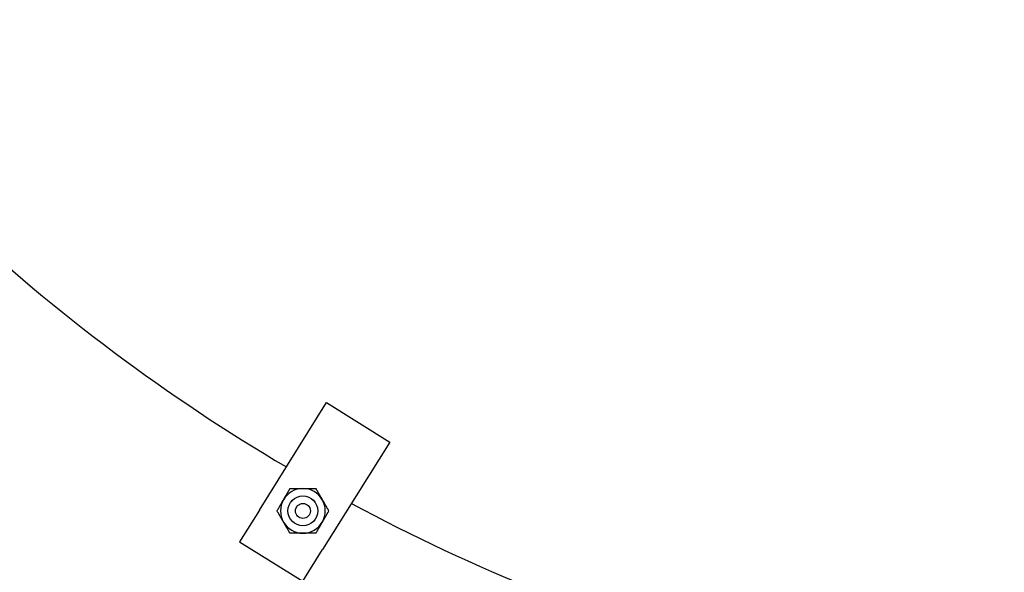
# Model space of a CAD drawing. Extents: x 0 to 796, y 0 to 496.
# Tile 106 of 222: x 118 to 134, y 395 to 404. Entities that reach past the tile are written whole.
import ezdxf

# ---------------------------------------------------------------- set-up
doc = ezdxf.new("R2010")
doc.units = 0
doc.header["$LTSCALE"] = 12
doc.header["$MEASUREMENT"] = 0
doc.layers.get('0').update_dxf_attribs({"linetype": 'CONTINUOUS'})
doc.layers.add('D', color=2, linetype='CONTINUOUS')
doc.styles.get("Standard").update_dxf_attribs({"font": 'SIMPLEX.SHX', "width": 0.875})
doc.dimstyles.get("Standard").update_dxf_attribs({"dimscale": 28, "dimtxt": 0.125, "dimasz": 0.125, "dimexe": 0.04375, "dimexo": 0.0625, "dimgap": 0.04375, "dimtad": 0, "dimtih": 1, "dimtoh": 1, "dimdec": 4, "dimzin": 12, "dimdsep": 46, "dimlunit": 5, "dimtxsty": 'Standard', "dimcen": 0, "dimclrd": 256, "dimclre": 256, "dimclrt": 256, "dimadec": 1, "dimazin": 3, "dimtfac": 0.875, "dimtdec": 4, "dimtofl": 0, "dimtmove": 0, "dimatfit": 2, "dimfxl": 1, "dimtolj": 1, "dimtzin": 12, "dimlwd": 13, "dimlwe": 13, "dimarcsym": 0})

# ---------------------------------------------------------------- blocks, each defined once
blk = doc.blocks.new('*D117')
at = {"layer": 'D', "lineweight": 13, "transparency": 16777216}
for p, q in [((180.935, 421.44), (180.935, 343.478)), ((67.578, 410.82), (67.578, 343.478)), ((71.078, 344.703), (115.703, 344.703)), ((177.435, 344.703), (132.81, 344.703))]:
    blk.add_line(p, q, dxfattribs=at)
at = {"layer": 'D', "transparency": 16777216}
for points in [[(71.078, 345.287), (71.078, 344.12), (67.578, 344.703)], [(177.435, 345.287), (177.435, 344.12), (180.935, 344.703)]]:
    blk.add_solid(points, dxfattribs=at)
at = {"layer": 'D', "transparency": 16777216, "insert": (124.256, 344.703), "char_height": 3.5, "attachment_point": 5}
blk.add_mtext('\\A1;113{\\H0.875x;\\S1/2;}{}{\\C2;%%p1}', dxfattribs=at)
blk = doc.blocks.new('*D118')
at = {"layer": 'D', "lineweight": 13, "transparency": 16777216}
for p, q in [((102.502, 421.927), (102.502, 356.465)), ((174.547, 421.927), (174.547, 356.465)), ((106.002, 357.69), (134.82, 357.69)), ((171.047, 357.69), (142.229, 357.69))]:
    blk.add_line(p, q, dxfattribs=at)
at = {"layer": 'D', "transparency": 16777216}
for points in [[(106.002, 358.273), (106.002, 357.106), (102.502, 357.69)], [(171.047, 358.273), (171.047, 357.106), (174.547, 357.69)]]:
    blk.add_solid(points, dxfattribs=at)
at = {"layer": 'D', "transparency": 16777216, "insert": (138.525, 357.69), "char_height": 3.5, "attachment_point": 5}
blk.add_mtext('\\A1;72', dxfattribs=at)

msp = doc.modelspace()

# ---------------------------------------------------------------- linework, layer by layer
for p, q in [((121.56213, 395.81274), (122.6882, 397.61484)), ((122.6882, 397.61484), (123.74826, 396.95244)), ((123.74826, 396.95244), (122.62219, 395.15034)), ((121.56213, 395.81274), (121.23093, 395.28271)), ((121.23093, 395.28271), (122.29099, 394.62031)), ((122.29099, 394.62031), (122.62219, 395.15034))]:
    msp.add_line(p, q)
for radius in [0.25014, 0.25, 0.125]:
    msp.add_circle((122.29088, 395.79956), radius)
for centre, radius, start, end in [((138.00229, 423.67699), 36.54466, 200.733327, 71.451702), ((138.00229, 423.67699), 31.5, 226.850336, 239.498508), ((122.29088, 395.79956), 0.375, 90, 150), ((122.29088, 395.79956), 0.375, 30, 90), ((122.29088, 395.79956), 0.375, 150, 210), ((122.29088, 395.79956), 0.375, 330, 30), ((138.00229, 423.67699), 31.5, 241.77471, 254.42302), ((122.29088, 395.79956), 0.375, 210, 270), ((122.29088, 395.79956), 0.375, 270, 330)]:
    msp.add_arc(centre, radius, start, end)
for points in [[(121.96612, 395.98706), (122.01636, 396.07408), (122.07437, 396.17456)], [(122.07437, 396.17456), (122.1904, 396.17456), (122.29088, 396.17456)], [(122.29088, 396.17456), (122.39136, 396.17456), (122.50738, 396.17456)], [(122.50738, 396.17456), (122.5654, 396.07408), (122.61564, 395.98706)], [(121.85786, 395.79956), (121.91588, 395.90004), (121.96612, 395.98706)], [(122.61564, 395.98706), (122.66588, 395.90004), (122.72389, 395.79956)], [(121.96612, 395.61206), (121.91588, 395.69908), (121.85786, 395.79956)], [(122.72389, 395.79956), (122.66588, 395.69908), (122.61564, 395.61206)], [(122.07437, 395.42456), (122.01636, 395.52504), (121.96612, 395.61206)], [(122.61564, 395.61206), (122.5654, 395.52504), (122.50738, 395.42456)], [(122.29088, 395.42456), (122.1904, 395.42456), (122.07437, 395.42456)], [(122.50738, 395.42456), (122.39136, 395.42456), (122.29088, 395.42456)]]:
    msp.add_rational_spline(points, [1, 1.0379548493, 1], degree=2)

# ---------------------------------------------------------------- dimensions: what is measured, and where the dimension line sits
at = {"layer": 'D'}
dim = msp.add_linear_dim(base=(102.50229, 357.68981), p1=(174.54694, 423.67699), p2=(102.50229, 423.67699), text='72', dimstyle='Standard', dxfattribs=at)
dim.commit()
dim.dimension.update_dxf_attribs({"geometry": '*D118', "text_midpoint": (138.52462, 357.68981)})
dim = msp.add_linear_dim(base=(180.93479, 344.70327), p1=(67.57797, 412.56969), p2=(180.93479, 423.19001), text='<>{}{\\C2;%%p1}', dimstyle='Standard', override={"dimdec": 1}, dxfattribs=at)
dim.commit()
dim.dimension.update_dxf_attribs({"geometry": '*D117', "text_midpoint": (124.25638, 344.70327)})

doc.saveas('drawing.dxf')
